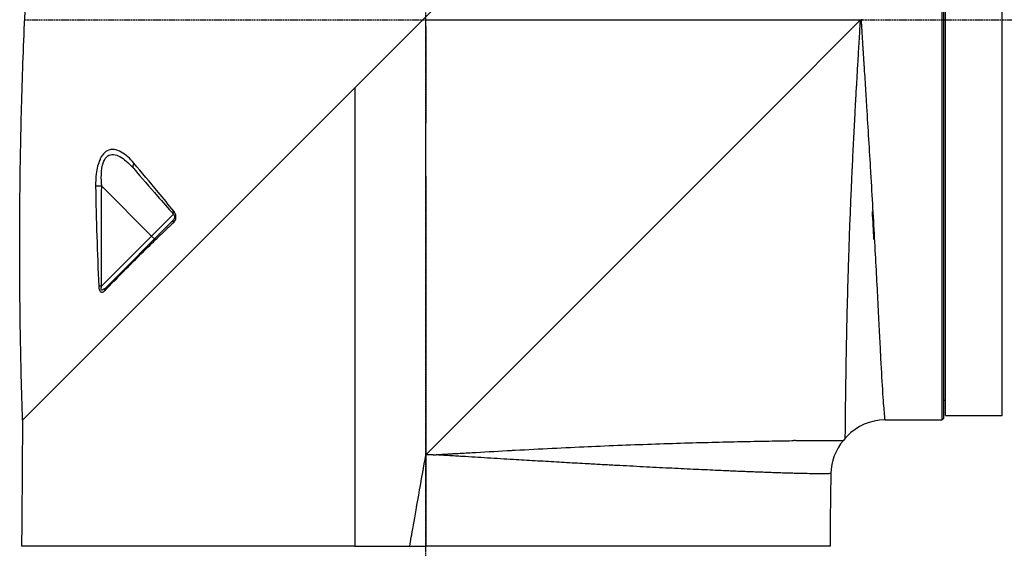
# Model space of a CAD drawing. Header units: millimetres. Extents: x 0 to 7374, y 0 to 4200.
# Tile 41 of 256: x 2743 to 2969, y 1027 to 1148. Entities that reach past the tile are written whole.
import ezdxf

# ---------------------------------------------------------------- set-up
doc = ezdxf.new("R2010")
doc.units = ezdxf.units.MM
doc.header["$LTSCALE"] = 0.2
doc.linetypes.add('CENTER2', pattern=[1.125, 0.75, -0.125, 0.125, -0.125])
doc.layers.add('02_Center Line', color=1, linetype='CENTER2')

# ---------------------------------------------------------------- blocks, each defined once
blk = doc.blocks.new('A$Ceaf76b09')
for p, q in [((118.7, 149.01), (118.7, 332.99)), ((119, 332.69), (119, 149.31)), ((119.5, 150), (119.5, 332)), ((132.5, 150), (132.5, 332)), ((-91.52, 150.19), (64.27, 305.97)), ((0, 241), (100.38, 241)), ((0, 239.47), (0, 241)), ((80, 221), (99.71, 240.71)), ((0, 229.54), (0, 217.25)), ((-16.35, 225.36), (-16.35, 216.98)), ((-16.35, 222.47), (-16.35, 221)), ((-16.35, 221), (-16.35, 216.98)), ((0.22, 141.22), (80, 221)), ((-16.35, 216.98), (-16.35, 141)), ((-63.05, 191.28), (-74.53, 202.76)), ((-58.1, 194.92), (-73.77, 179.25)), ((-63.05, 191.28), (-58.05, 196.28)), ((-74.54, 179.79), (-63.05, 191.28)), ((-63.05, 191.28), (-62.39, 190.63)), ((119.5, 153.5), (119, 153.5)), ((-91.52, 150.19), (-92.72, 148.98)), ((119.5, 150), (132.5, 150)), ((-92.72, 148.98), (-92.92, 126)), ((105.51, 149), (113, 149)), ((114, 149.01), (118.7, 149.01)), ((118.7, 149.01), (119, 149.31)), ((96.42, 144.8), (96, 144.3)), ((-16.35, 141), (-16.35, 120)), ((0, 141), (0, 140.88)), ((0, 140.88), (0, 120)), ((93.06, 126), (93.16, 136.67)), ((-92.93, 125), (-92.97, 120)), ((93.01, 120), (93.05, 125)), ((-16.35, 120), (-92.97, 120)), ((-16.35, 120), (-3.7, 120)), ((-3.7, 120), (0, 120)), ((93.01, 120), (0, 120))]:
    blk.add_line(p, q)
for centre, radius, start, end in [((100.41, 240.01), 0.994, 119.1907, 135), ((100.41, 240.01), 0.994, 91.5539, 109.9172), ((105.09, 136.57), 11.94, 139.6203, 179.5007)]:
    blk.add_arc(centre, radius, start, end)
for centre, major_axis, ratio, start_param, end_param in [((100.41, 240.01), (-0.934, -0.338), 0.999945, 4.712389, 4.874332), ((93.59, 289.62), (-10.72, 147.88), 0.020484, 3.976457, 4.033491), ((0.56, 227.23), (93.75, 75.97), 0.112379, 2.151851, 2.191308), ((6.37, 141.64), (89.46, 2.56), 0.008503, 0.496911, 0.50551), ((0.92, 140.52), (-0.869, 0.483), 0.999994, 0, 0.129325), ((0.92, 140.52), (-0.924, 0.365), 0.999982, 0, 0.00342), ((0.92, 140.52), (-0.703, 0.703), 0.999993, 0, 0.278134), ((0, 141.01), (-93.08, 0), 0.000134, 1.588649, 1.596062)]:
    blk.add_ellipse(centre, major_axis=major_axis, ratio=ratio, start_param=start_param, end_param=end_param)
for points, degree in [([(-92.72, 148.99), (-95.46, 230.29), (-86.92, 313.05)], 2), ([(-0.01, 205.05), (0, 209.12), (0, 213.18), (0, 217.25)], 3), ([(-74.53, 202.76), (-74.79, 202.76), (-75.34, 202.76), (-75.77, 202.73), (-75.93, 202.72)], 3), ([(-75.93, 202.72), (-75.82, 195.05), (-75.55, 187.4), (-75.22, 179.75)], 3), ([(-74.54, 179.79), (-74.64, 187.45), (-74.59, 195.1), (-74.53, 202.76)], 3), ([(-57.93, 196.97), (-59.15, 198.45), (-60.35, 199.91), (-61.55, 201.36)], 3), ([(-74.54, 179.79), (-74.67, 179.79), (-74.94, 179.78), (-75.14, 179.76), (-75.22, 179.75)], 3), ([(-73.77, 179.25), (-73.83, 179.19), (-73.91, 179.02), (-73.87, 178.8), (-73.83, 178.7)], 3), ([(-73.83, 178.7), (-73.66, 178.89), (-73.48, 179.07), (-73.3, 179.26)], 3)]:
    blk.add_open_spline(points, degree=degree)
for points, knots in [([(98.77, 221), (98.79, 221.27), (98.8, 221.54), (98.82, 221.82), (98.85, 222.34), (98.88, 222.87), (98.91, 223.4), (98.95, 224.17), (99, 224.94), (99.04, 225.72), (99.05, 225.86), (99.06, 226), (99.07, 226.14), (99.11, 226.92), (99.16, 227.7), (99.2, 228.48), (99.21, 228.6), (99.21, 228.71), (99.22, 228.83), (99.26, 229.51), (99.3, 230.2), (99.34, 230.88), (99.37, 231.44), (99.41, 232), (99.44, 232.56), (99.53, 234.1), (99.62, 235.64), (99.71, 237.18), (99.76, 237.95), (99.8, 238.72), (99.85, 239.5), (99.86, 239.69), (99.87, 239.88), (99.88, 240.08), (99.89, 240.21), (99.9, 240.34), (99.9, 240.48), (99.91, 240.52), (99.91, 240.56), (99.91, 240.61), (99.91, 240.62), (99.91, 240.64), (99.91, 240.65), (99.92, 240.69), (99.92, 240.73), (99.92, 240.76), (99.92, 240.8), (99.92, 240.83), (99.93, 240.86), (99.93, 240.87), (99.93, 240.87), (99.93, 240.87)], [0.8655492, 0.8655492, 0.8655492, 0.8655492, 0.8711461, 0.8711461, 0.8711461, 0.8820158, 0.8820158, 0.8820158, 0.8977812, 0.8977812, 0.8977812, 0.9006811, 0.9006811, 0.9006811, 0.9165129, 0.9165129, 0.9165129, 0.9188703, 0.9188703, 0.9188703, 0.9327389, 0.9327389, 0.9327389, 0.9440534, 0.9440534, 0.9440534, 0.9751721, 0.9751721, 0.9751721, 0.990736, 0.990736, 0.990736, 0.9946489, 0.9946489, 0.9946489, 0.9973245, 0.9973245, 0.9973245, 0.9982183, 0.9982183, 0.9982183, 0.9985211, 0.9985211, 0.9985211, 0.9992606, 0.9992606, 0.9992606, 0.9999188, 0.9999188, 0.9999188, 1, 1, 1, 1]), ([(100.07, 240.94), (100.08, 240.85), (100.08, 240.76), (100.1, 240.48), (100.11, 240.3), (100.13, 239.99), (100.14, 239.87), (100.15, 239.67), (100.15, 239.59), (100.18, 239.16), (100.2, 238.8), (100.24, 238.08), (100.26, 237.73), (100.29, 237.32), (100.29, 237.27), (100.32, 236.86), (100.34, 236.5), (100.38, 235.79), (100.4, 235.43), (100.45, 234.72), (100.47, 234.37), (100.52, 233.66), (100.54, 233.3), (100.57, 232.84), (100.58, 232.73), (100.61, 232.27), (100.63, 231.92), (100.68, 231.2), (100.7, 230.85), (100.75, 230.14), (100.77, 229.78), (100.8, 229.35), (100.81, 229.27), (100.87, 228.33), (100.92, 227.47), (101.03, 225.73), (101.09, 224.86), (101.15, 223.84), (101.16, 223.7), (101.18, 223.36), (101.19, 223.15), (101.25, 222.3), (101.28, 221.65), (101.32, 221)], [0, 0, 0, 0, 0.0019084, 0.0019084, 0.0056658, 0.0056658, 0.0082552, 0.0082552, 0.0098227, 0.0098227, 0.0172073, 0.0172073, 0.0245797, 0.0245797, 0.0256491, 0.0256491, 0.0330129, 0.0330129, 0.0403745, 0.0403745, 0.047738, 0.047738, 0.0551088, 0.0551088, 0.0573082, 0.0573082, 0.0646981, 0.0646981, 0.0721027, 0.0721027, 0.0795332, 0.0795332, 0.0811224, 0.0811224, 0.0991442, 0.0991442, 0.1176761, 0.1176761, 0.1206413, 0.1206413, 0.125, 0.125, 0.1388545, 0.1388545, 0.1388545, 0.1388545]), ([(0, 239.47), (0, 239.39), (0, 239.32), (0, 238.19), (0, 237.13), (0, 235.99), (0, 235.9), (0, 235.81)], [0, 0, 0, 0, 0.060668, 0.060668, 0.926397, 0.926397, 1, 1, 1, 1]), ([(0, 235.81), (0, 233.78), (0, 231.7), (0, 229.61), (0, 229.54)], [0, 0, 0, 0, 0.9683094, 1, 1, 1, 1]), ([(-16.35, 225.36), (-16.35, 225.21), (-16.35, 225.07), (-16.35, 224.71), (-16.35, 224.51), (-16.35, 223.77), (-16.35, 223.25), (-16.35, 222.64), (-16.35, 222.56), (-16.35, 222.47)], [0.1965288, 0.1965288, 0.1965288, 0.1965288, 0.3185935, 0.3185935, 0.4917001, 0.4917001, 0.9319126, 0.9319126, 1, 1, 1, 1]), ([(96.42, 144.8), (96.42, 144.8), (96.42, 144.8), (96.42, 144.81), (96.42, 144.81), (96.42, 144.82), (96.43, 144.83), (96.43, 144.85), (96.43, 144.86), (96.43, 144.88), (96.43, 144.88), (96.43, 144.91), (96.43, 144.94), (96.43, 145.01), (96.43, 145.05), (96.44, 145.13), (96.44, 145.18), (96.44, 145.29), (96.44, 145.35), (96.44, 145.48), (96.44, 145.55), (96.44, 145.7), (96.45, 145.77), (96.45, 145.94), (96.45, 146.03), (96.45, 146.13), (96.45, 146.14), (96.45, 146.27), (96.45, 146.39), (96.46, 146.58), (96.46, 146.64), (96.46, 146.73), (96.46, 146.76), (96.46, 147.03), (96.47, 147.3), (96.47, 147.86), (96.47, 148.17), (96.48, 148.71), (96.48, 148.93), (96.49, 149.49), (96.49, 149.84), (96.49, 150.61), (96.5, 151.02), (96.51, 151.79), (96.51, 152.13), (96.52, 152.5), (96.52, 152.52), (96.52, 153.12), (96.53, 153.74), (96.55, 155.02), (96.56, 155.7), (96.58, 157.11), (96.59, 157.85), (96.62, 159.38), (96.63, 160.18), (96.65, 161.16), (96.65, 161.31), (96.65, 161.57), (96.65, 161.68), (96.66, 162.41), (96.67, 163.03), (96.69, 164.31), (96.71, 164.95), (96.73, 166.27), (96.74, 166.95), (96.77, 168.36), (96.79, 169.1), (96.82, 170.61), (96.84, 171.38), (96.87, 172.61), (96.88, 173.06), (96.9, 173.73), (96.9, 173.95), (96.94, 175.24), (96.97, 176.33), (97.02, 178.52), (97.05, 179.61), (97.12, 181.84), (97.15, 182.97), (97.22, 185.29), (97.25, 186.47), (97.3, 187.8), (97.3, 187.94), (97.31, 188.36), (97.32, 188.65), (97.36, 189.79), (97.39, 190.65), (97.45, 192.4), (97.48, 193.29), (97.55, 195.09), (97.59, 196.01), (97.66, 197.86), (97.7, 198.79), (97.78, 200.66), (97.82, 201.61), (97.89, 203.24), (97.92, 203.92), (97.97, 204.97), (97.99, 205.33), (98.05, 206.61), (98.09, 207.55), (98.18, 209.42), (98.22, 210.36), (98.32, 212.25), (98.36, 213.2), (98.46, 215.1), (98.51, 216.04), (98.61, 217.94), (98.66, 218.88), (98.73, 220.22), (98.75, 220.61), (98.77, 221)], [0, 0, 0, 0, 0.0053538, 0.0053538, 0.0109497, 0.0109497, 0.0167222, 0.0167222, 0.0228639, 0.0228639, 0.026116, 0.026116, 0.0367305, 0.0367305, 0.0473495, 0.0473495, 0.0578586, 0.0578586, 0.0690406, 0.0690406, 0.0797215, 0.0797215, 0.0904311, 0.0904311, 0.101201, 0.101201, 0.1025869, 0.1025869, 0.1160434, 0.1160434, 0.1218861, 0.1218861, 0.125, 0.125, 0.1481667, 0.1481667, 0.1715707, 0.1715707, 0.1866313, 0.1866313, 0.2087586, 0.2087586, 0.2321091, 0.2321091, 0.25, 0.25, 0.2509414, 0.2509414, 0.2803458, 0.2803458, 0.309963, 0.309963, 0.3397094, 0.3397094, 0.3696419, 0.3696419, 0.375, 0.375, 0.3789989, 0.3789989, 0.4005303, 0.4005303, 0.4216623, 0.4216623, 0.4427942, 0.4427942, 0.4649787, 0.4649787, 0.487389, 0.487389, 0.5, 0.5, 0.5060512, 0.5060512, 0.5357884, 0.5357884, 0.5643251, 0.5643251, 0.5929615, 0.5929615, 0.6216955, 0.6216955, 0.625, 0.625, 0.6317686, 0.6317686, 0.6519675, 0.6519675, 0.6724521, 0.6724521, 0.693249, 0.693249, 0.7141281, 0.7141281, 0.7349776, 0.7349776, 0.75, 0.75, 0.7578115, 0.7578115, 0.7779511, 0.7779511, 0.7980769, 0.7980769, 0.8180597, 0.8180597, 0.8379102, 0.8379102, 0.857509, 0.857509, 0.8655492, 0.8655492, 0.8655492, 0.8655492]), ([(101.32, 221), (101.64, 215.94), (101.94, 210.99), (102.23, 206.17), (102.24, 206.05), (102.25, 205.93), (102.25, 205.81), (102.58, 200.31), (102.88, 194.95), (103.15, 189.98), (103.15, 189.93), (103.16, 189.89), (103.16, 189.85), (103.44, 184.83), (103.69, 180.22), (103.91, 175.98), (103.91, 175.96), (103.91, 175.95), (103.91, 175.93), (104.02, 173.79), (104.12, 171.74), (104.22, 169.8), (104.31, 167.93), (104.4, 166.17), (104.49, 164.53), (104.49, 164.48), (104.5, 164.42), (104.5, 164.36), (104.67, 161.1), (104.82, 158.33), (104.96, 156.06), (104.96, 155.99), (104.96, 155.92), (104.97, 155.86), (105.04, 154.7), (105.11, 153.68), (105.18, 152.81), (105.24, 152.01), (105.29, 151.33), (105.34, 150.78), (105.35, 150.73), (105.35, 150.68), (105.35, 150.63), (105.41, 150.06), (105.45, 149.64), (105.48, 149.37), (105.49, 149.24), (105.5, 149.15), (105.51, 149.09), (105.51, 149.08), (105.51, 149.08), (105.51, 149.07), (105.51, 149.04), (105.51, 149.02), (105.51, 149.01), (105.51, 149), (105.51, 149), (105.51, 149)], [0.1388545, 0.1388545, 0.1388545, 0.1388545, 0.2472857, 0.2472857, 0.2472857, 0.25, 0.25, 0.25, 0.3739188, 0.3739188, 0.3739188, 0.375, 0.375, 0.375, 0.5, 0.5, 0.5, 0.5005411, 0.5005411, 0.5005411, 0.5638446, 0.5638446, 0.5638446, 0.625, 0.625, 0.625, 0.6271537, 0.6271537, 0.6271537, 0.75, 0.75, 0.75, 0.753761, 0.753761, 0.753761, 0.8170829, 0.8170829, 0.8170829, 0.875, 0.875, 0.875, 0.8803622, 0.8803622, 0.8803622, 0.9433724, 0.9433724, 0.9433724, 0.9721507, 0.9721507, 0.9721507, 0.9747081, 0.9747081, 0.9747081, 0.9927537, 0.9927537, 0.9927537, 1, 1, 1, 1]), ([(-0.01, 205.05), (-0.02, 206.57), (-0.02, 208.05), (-0.01, 210.09), (-0.01, 210.61), (-0.01, 212.34), (-0.01, 213.46), (0, 215.39), (0, 216.23), (0, 217.12), (0, 217.19), (0, 217.25)], [-1.132833, -1.132833, -1.132833, -1.132833, -0.723371, -0.723371, -0.581964, -0.581964, -0.268064, -0.268064, -0.018765, -0.018765, -0.000006, -0.000006, -0.000006, -0.000006]), ([(-67.11, 208.03), (-67.56, 208.56), (-68.03, 209.05), (-68.51, 209.48), (-69, 209.92), (-69.51, 210.3), (-70.04, 210.59), (-70.56, 210.89), (-71.11, 211.1), (-71.66, 211.16), (-72.21, 211.22), (-72.77, 211.14), (-73.28, 210.85), (-73.67, 210.64), (-74.03, 210.31), (-74.34, 209.9), (-74.44, 209.76), (-74.54, 209.61), (-74.63, 209.46)], [0, 0, 0, 0, 0.20001, 0.20001, 0.20001, 0.400021, 0.400021, 0.400021, 0.600031, 0.600031, 0.600031, 0.800041, 0.800041, 0.800041, 0.950049, 0.950049, 0.950049, 1, 1, 1, 1]), ([(-74.63, 209.46), (-74.63, 209.46), (-74.63, 209.46), (-74.73, 209.28), (-75.32, 208.15), (-75.85, 205.83), (-75.94, 203.67), (-75.93, 202.72)], [0, 0, 0, 0, 0.000091, 0.000091, 0.100082, 0.600036, 1, 1, 1, 1]), ([(-74.53, 202.76), (-74.61, 203.63), (-74.69, 205.57), (-74.41, 207.61), (-73.99, 208.57), (-73.85, 208.85), (-73.56, 209.35), (-72.79, 210.05), (-71.46, 210.1), (-69.97, 209.39), (-68.53, 208.24), (-67.62, 207.29), (-67.18, 206.78)], [0, 0, 0, 0, 0.144961, 0.326163, 0.362403, 0.362403, 0.394283, 0.489922, 0.617442, 0.744961, 0.872481, 1, 1, 1, 1]), ([(-67.11, 208.03), (-67.27, 207.76), (-67.42, 207.26), (-67.28, 206.89), (-67.18, 206.78)], [0, 0, 0, 0, 0.571429, 1, 1, 1, 1]), ([(-67.18, 206.78), (-65.38, 204.71), (-63.54, 202.6), (-60.48, 199.07), (-59.28, 197.69), (-58.05, 196.28)], [0, 0, 0, 0, 0.611373, 0.611373, 1, 1, 1, 1]), ([(-61.55, 201.36), (-61.55, 201.36), (-61.55, 201.36), (-63.43, 203.63), (-65.28, 205.87), (-67.11, 208.03)], [0, 0, 0, 0, 0.000112, 0.000112, 1, 1, 1, 1]), ([(-0.01, 205.05), (-0.01, 202.32), (0, 197.98), (0.01, 190.09), (0.01, 186.06), (0.01, 174.12), (0, 164.39), (0, 141)], [0.001007, 0.001007, 0.001007, 0.001007, 0.817314, 0.817314, 1.608071, 1.608071, 3.768167, 3.768167, 3.768167, 3.768167]), ([(-58.05, 196.28), (-58.1, 196.34), (-58.17, 196.54), (-58.04, 196.82), (-57.93, 196.97)], [0, 0, 0, 0, 0.428571, 1, 1, 1, 1]), ([(-58.04, 194.34), (-57.85, 194.52), (-57.53, 194.96), (-57.38, 196.01), (-57.69, 196.67), (-57.93, 196.97)], [0, 0, 0, 0, 0.285714, 0.571429, 1, 1, 1, 1]), ([(-58.1, 194.92), (-58.15, 194.86), (-58.19, 194.69), (-58.09, 194.44), (-58.04, 194.34)], [0, 0, 0, 0, 0.571429, 1, 1, 1, 1]), ([(-58.05, 196.28), (-57.93, 196.14), (-57.77, 195.81), (-57.84, 195.26), (-58, 195.02), (-58.1, 194.92)], [0, 0, 0, 0, 0.428571, 0.714286, 1, 1, 1, 1]), ([(102.68, 196.93), (102.7, 196.22), (102.73, 195.52), (102.76, 194.83), (102.77, 194.62), (102.78, 194.41), (102.79, 194.2), (102.8, 194.02), (102.81, 193.85), (102.82, 193.68), (102.84, 193.37), (102.86, 193.07), (102.88, 192.77), (102.89, 192.47), (102.91, 192.17), (102.93, 191.87), (102.95, 191.58), (102.98, 191.28), (103, 190.99), (103.01, 190.83), (103.02, 190.67), (103.03, 190.51)], [0.0000006, 0.0000006, 0.0000006, 0.0000006, 0.3218726, 0.3218726, 0.3218726, 0.4192281, 0.4192281, 0.4192281, 0.5, 0.5, 0.5, 0.6423286, 0.6423286, 0.6423286, 0.784165, 0.784165, 0.784165, 0.9244947, 0.9244947, 0.9244947, 0.9999993, 0.9999993, 0.9999993, 0.9999993]), ([(-73.3, 179.26), (-70.5, 182.15), (-67.51, 185.2), (-64.34, 188.31), (-63.22, 189.41), (-62.07, 190.52), (-60.9, 191.63)], [0.0000002, 0.0000002, 0.0000002, 0.0000002, 0.738138, 0.738138, 0.738138, 1, 1, 1, 1]), ([(-75.22, 179.75), (-75.21, 179.56), (-75.18, 179.26), (-75.07, 178.84), (-74.9, 178.51), (-74.55, 178.27), (-74.16, 178.4), (-73.91, 178.62), (-73.83, 178.7)], [0, 0, 0, 0, 0.178571, 0.285714, 0.428571, 0.571429, 0.857143, 1, 1, 1, 1]), ([(-73.77, 179.25), (-73.85, 179.17), (-74.08, 178.96), (-74.4, 178.78), (-74.61, 178.9), (-74.66, 179.12), (-74.64, 179.42), (-74.58, 179.65), (-74.54, 179.79)], [0, 0, 0, 0, 0.142857, 0.428571, 0.571429, 0.714286, 0.821429, 1, 1, 1, 1]), ([(105.51, 149), (102.25, 149), (99.07, 147.63), (96.84, 145.26), (96.7, 145.11), (96.56, 144.96), (96.42, 144.8)], [0, 0, 0, 0, 0.9403963, 0.9403963, 0.9403963, 0.9998169, 0.9998169, 0.9998169, 0.9998169]), ([(113, 149), (113, 149), (113.03, 149), (113.13, 149), (113.2, 149), (113.38, 149), (113.49, 149), (113.74, 149.01), (113.87, 149.01), (114, 149.01)], [0.4520279, 0.4520279, 0.4520279, 0.4520279, 0.4896968, 0.4896968, 0.5273658, 0.5273658, 0.5650348, 0.5650348, 0.6027038, 0.6027038, 0.6027038, 0.6027038]), ([(2.35, 141.02), (2.44, 141.05), (2.54, 141.05), (2.63, 141.06), (3.01, 141.07), (3.4, 141.09), (3.78, 141.11), (3.91, 141.11), (4.04, 141.12), (4.17, 141.13), (4.18, 141.13), (4.19, 141.13), (4.2, 141.13), (4.77, 141.16), (5.34, 141.2), (5.91, 141.23), (5.96, 141.24), (6.02, 141.24), (6.08, 141.24), (6.37, 141.26), (6.65, 141.28), (6.94, 141.3), (8.18, 141.37), (9.42, 141.44), (10.65, 141.5), (10.93, 141.52), (11.22, 141.54), (11.5, 141.55), (14.25, 141.7), (16.98, 141.86), (19.69, 142.01), (19.96, 142.02), (20.24, 142.04), (20.51, 142.05), (26.23, 142.36), (31.91, 142.64), (37.35, 142.88), (37.58, 142.89), (37.82, 142.91), (38.06, 142.92), (43.52, 143.16), (48.77, 143.35), (53.77, 143.53), (59.01, 143.71), (63.86, 143.83), (68.29, 143.94), (68.38, 143.94), (68.47, 143.95), (68.56, 143.95), (70.69, 144), (72.71, 144.04), (74.64, 144.08), (76.65, 144.12), (78.54, 144.15), (80.29, 144.18), (80.3, 144.18), (80.32, 144.18), (80.33, 144.18), (81.87, 144.21), (83.31, 144.23), (84.63, 144.25)], [0, 0, 0, 0, 0.0018841, 0.0018841, 0.0018841, 0.0097007, 0.0097007, 0.0097007, 0.0123488, 0.0123488, 0.0123488, 0.0125582, 0.0125582, 0.0125582, 0.0241854, 0.0241854, 0.0241854, 0.0253593, 0.0253593, 0.0253593, 0.03125, 0.03125, 0.03125, 0.0566618, 0.0566618, 0.0566618, 0.0625, 0.0625, 0.0625, 0.1192346, 0.1192346, 0.1192346, 0.125, 0.125, 0.125, 0.2447396, 0.2447396, 0.2447396, 0.25, 0.25, 0.25, 0.3707593, 0.3707593, 0.3707593, 0.4973773, 0.4973773, 0.4973773, 0.5, 0.5, 0.5, 0.5609144, 0.5609144, 0.5609144, 0.6245156, 0.6245156, 0.6245156, 0.625, 0.625, 0.625, 0.6811905, 0.6811905, 0.6811905, 0.6811905]), ([(85, 144.25), (85.63, 144.26), (86.24, 144.27), (87.39, 144.28), (87.95, 144.28), (88.66, 144.29), (88.84, 144.29), (89.04, 144.29), (89.07, 144.29), (89.4, 144.3), (89.7, 144.3), (90.28, 144.3), (90.56, 144.3), (91.12, 144.31), (91.39, 144.31), (91.84, 144.31), (92.03, 144.31), (92.46, 144.31), (92.69, 144.31), (93.12, 144.31), (93.33, 144.31), (93.72, 144.31), (93.91, 144.31), (94.19, 144.31), (94.29, 144.31), (94.55, 144.31), (94.69, 144.31), (94.96, 144.3), (95.09, 144.3), (95.31, 144.3), (95.41, 144.3), (95.55, 144.3), (95.59, 144.3), (95.71, 144.3), (95.77, 144.3), (95.86, 144.3), (95.9, 144.3), (95.95, 144.3), (95.98, 144.3), (95.99, 144.3), (95.99, 144.3), (96, 144.3), (96, 144.3), (96, 144.3), (96, 144.3), (96, 144.3)], [0.6864538, 0.6864538, 0.6864538, 0.6864538, 0.7135847, 0.7135847, 0.7406125, 0.7406125, 0.75, 0.75, 0.751474, 0.751474, 0.7677193, 0.7677193, 0.784376, 0.784376, 0.8014746, 0.8014746, 0.8144025, 0.8144025, 0.8315899, 0.8315899, 0.8489125, 0.8489125, 0.8664644, 0.8664644, 0.8772264, 0.8772264, 0.8949958, 0.8949958, 0.9128899, 0.9128899, 0.9309876, 0.9309876, 0.9408713, 0.9408713, 0.9590747, 0.9590747, 0.9733214, 0.9733214, 0.9897683, 0.9897683, 0.9942338, 0.9942338, 0.9986609, 0.9986609, 1, 1, 1, 1]), ([(-3.7, 120), (-3.45, 121.45), (-3.29, 122.35), (-2.51, 126.74), (-2, 129.67), (-0.95, 135.62), (-0.49, 138.24), (-0.01, 140.88)], [0.000001, 0.000001, 0.000001, 0.000001, 0.441286, 0.441286, 0.761719, 0.761719, 1.030086, 1.030086, 1.030086, 1.030086]), ([(1.66, 140.99), (1.62, 140.99), (1.59, 140.99), (1.56, 140.99), (1.5, 140.99), (1.44, 140.99), (1.38, 140.99), (1.28, 141), (1.18, 141), (1.08, 141), (0.74, 141), (0.4, 141), (0.06, 141), (0.06, 141), (0.06, 141), (0.06, 141)], [0.0010012, 0.0010012, 0.0010012, 0.0010012, 0.0613587, 0.0613587, 0.0613587, 0.1717792, 0.1717792, 0.1717792, 0.361201, 0.361201, 0.361201, 0.9973427, 0.9973427, 0.9973427, 1, 1, 1, 1]), ([(85, 136.72), (84.59, 136.73), (84.16, 136.74), (83.28, 136.77), (82.82, 136.78), (81.88, 136.81), (81.4, 136.82), (80.4, 136.86), (79.89, 136.87), (78.88, 136.91), (78.38, 136.93), (77.4, 136.97), (76.92, 136.98), (75.94, 137.02), (75.43, 137.04), (74.41, 137.08), (73.89, 137.1), (72.83, 137.15), (72.29, 137.17), (71.19, 137.21), (70.63, 137.24), (69.5, 137.28), (68.92, 137.31), (67.77, 137.36), (67.19, 137.38), (65.77, 137.45), (64.92, 137.49), (63.2, 137.57), (62.32, 137.61), (60.52, 137.69), (59.61, 137.74), (57.75, 137.83), (56.81, 137.87), (54.91, 137.97), (53.94, 138.02), (51.98, 138.12), (50.99, 138.17), (48.97, 138.27), (47.94, 138.33), (45.87, 138.44), (44.83, 138.49), (42.7, 138.6), (41.62, 138.66), (39.43, 138.78), (38.32, 138.84), (36.42, 138.95), (35.63, 138.99), (34.04, 139.08), (33.24, 139.13), (31.63, 139.22), (30.82, 139.27), (29.2, 139.36), (28.38, 139.41), (26.74, 139.51), (25.92, 139.55), (24.27, 139.65), (23.44, 139.7), (21.78, 139.8), (20.95, 139.85), (19.14, 139.95), (18.15, 140.01), (16.17, 140.13), (15.17, 140.19), (13.22, 140.31), (12.27, 140.37), (10.33, 140.49), (9.34, 140.55), (7.85, 140.64), (7.35, 140.68), (6.24, 140.74), (5.64, 140.77), (4.42, 140.84), (3.81, 140.87), (2.92, 140.94), (2.63, 140.97), (2.35, 141.02)], [0.2716482, 0.2716482, 0.2716482, 0.2716482, 0.2925836, 0.2925836, 0.3135945, 0.3135945, 0.3346203, 0.3346203, 0.3556318, 0.3556318, 0.375, 0.375, 0.3929013, 0.3929013, 0.4107938, 0.4107938, 0.4286821, 0.4286821, 0.4465751, 0.4465751, 0.4644736, 0.4644736, 0.4823913, 0.4823913, 0.5, 0.5, 0.5248514, 0.5248514, 0.5496942, 0.5496942, 0.5747324, 0.5747324, 0.5995618, 0.5995618, 0.6243878, 0.6243878, 0.6492118, 0.6492118, 0.6744089, 0.6744089, 0.6992352, 0.6992352, 0.7246176, 0.7246176, 0.75, 0.75, 0.7678756, 0.7678756, 0.7857416, 0.7857416, 0.8036027, 0.8036027, 0.8214672, 0.8214672, 0.8393366, 0.8393366, 0.8572244, 0.8572244, 0.875, 0.875, 0.8961546, 0.8961546, 0.9173092, 0.9173092, 0.9375, 0.9375, 0.9582767, 0.9582767, 0.96875, 0.96875, 0.9814152, 0.9814152, 0.9940704, 0.9940704, 1, 1, 1, 1]), ([(93.16, 136.67), (93.16, 136.67), (93.11, 136.67), (92.93, 136.66), (92.8, 136.66), (92.43, 136.65), (92.21, 136.65), (91.65, 136.64), (91.32, 136.64), (90.57, 136.64), (90.15, 136.64), (89.21, 136.64), (88.68, 136.65), (87.56, 136.66), (86.97, 136.67), (86.3, 136.69), (86.27, 136.69), (85.84, 136.7), (85.43, 136.71), (85, 136.72)], [0, 0, 0, 0, 0.0344352, 0.0344352, 0.069301, 0.069301, 0.1045069, 0.1045069, 0.1408802, 0.1408802, 0.1763421, 0.1763421, 0.213171, 0.213171, 0.2481576, 0.2481576, 0.25, 0.25, 0.2716482, 0.2716482, 0.2716482, 0.2716482]), ([(-92.92, 126), (-92.92, 126), (-92.92, 125.97), (-92.92, 125.87), (-92.92, 125.8), (-92.92, 125.62), (-92.92, 125.51), (-92.93, 125.26), (-92.93, 125.13), (-92.93, 125), (-92.93, 125), (-92.93, 125)], [0.7533815, 0.7533815, 0.7533815, 0.7533815, 0.7910479, 0.7910479, 0.8287144, 0.8287144, 0.8663811, 0.8663811, 0.9040479, 0.9040479, 0.9040573, 0.9040573, 0.9040573, 0.9040573]), ([(93.05, 125), (93.05, 125.13), (93.05, 125.26), (93.06, 125.51), (93.06, 125.62), (93.06, 125.8), (93.06, 125.87), (93.06, 125.97), (93.06, 126), (93.06, 126)], [0.0000094, 0.0000094, 0.0000094, 0.0000094, 0.0376734, 0.0376734, 0.0753468, 0.0753468, 0.113019, 0.113019, 0.1506912, 0.1506912, 0.1506912, 0.1506912])]:
    blk.add_open_spline(points, degree=3, knots=knots)
at = {"layer": '02_Center Line'}
for p, q in [((0, -10), (0, 358.9)), ((-92.23, 241), (362.4, 241))]:
    blk.add_line(p, q, dxfattribs=at)

msp = doc.modelspace()

# ---------------------------------------------------------------- block references
msp.add_blockref('A$Ceaf76b09', (2836.026, 907.397))

doc.saveas('drawing.dxf')
